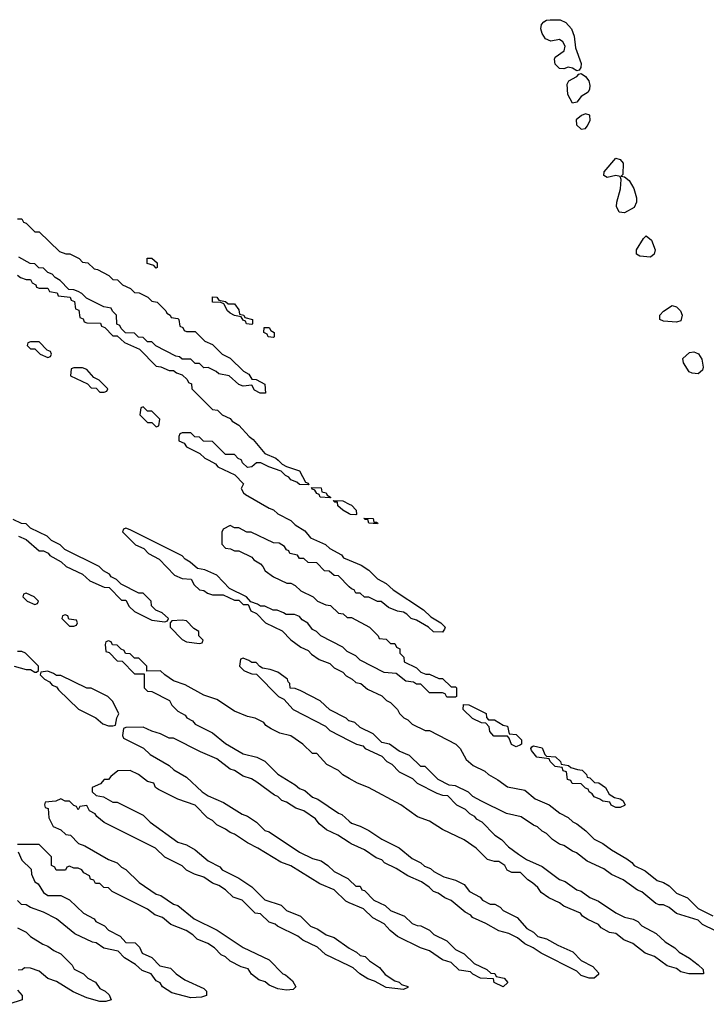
# Model space of a CAD drawing. Header units: inches. Extents: x 2769577 to 2880010, y 685631 to 825129.
# Tile 84 of 155: x 2788480 to 2791647, y 757489 to 762033. Entities that reach past the tile are written whole.
import ezdxf

# ---------------------------------------------------------------- set-up
doc = ezdxf.new("R2010")
doc.units = ezdxf.units.IN
doc.header["$MEASUREMENT"] = 0
for name, color, linetype in [('C7785', 7, 'Continuous'), ('C7786', 7, 'Continuous'), ('C7795', 7, 'Continuous'), ('C7796', 7, 'Continuous')]:
    doc.layers.add(name, color=color, linetype=linetype)

msp = doc.modelspace()

# ---------------------------------------------------------------- linework, layer by layer
at = {"layer": 'C7785', "color": 4, "elevation": 4}
for points in [[(2789352.8, 760000), (2789383.6, 759983.6), (2789394, 759970), (2789472.7, 759932.7), (2789511.6, 759891.6), (2789502, 759870), (2789512, 759850), (2789522, 759842), (2789630, 759778), (2789650, 759771.3), (2789670, 759752), (2789730, 759722), (2789750, 759702), (2789794.4, 759674.4), (2789822, 759642), (2789890.9, 759610.9), (2789910, 759592), (2789963.6, 759563.6), (2789974, 759550), (2790000, 759538.9)], [(2789672, 760000), (2789690, 759982), (2789711.1, 759971.1), (2789770.7, 759950.7), (2789798, 759898), (2789810, 759894), (2789814, 759886), (2789770, 759888), (2789759, 759899), (2789730, 759908.7), (2789722, 759922), (2789706, 759930), (2789686, 759950), (2789629.3, 759969.3), (2789592.7, 759987.3), (2789572.7, 759987.3), (2789551.3, 759968.7), (2789530, 759966), (2789507.3, 759987.3), (2789502.7, 760000)], [(2790000, 759753.1), (2789970, 759768.7), (2789948, 759790), (2789946, 759806), (2789934, 759806), (2789926, 759814), (2789970, 759812), (2790000, 759797)], [(2788474, 759650), (2788510, 759634), (2788570, 759582), (2788590, 759582), (2788611.3, 759571.3), (2788619.6, 759559.6), (2788671.6, 759531.6), (2788694, 759510), (2788770, 759474), (2788803.6, 759443.6), (2788870, 759414), (2788892.7, 759412.7), (2788950, 759354), (2788970, 759354), (2788985.4, 759325.4), (2789010, 759302), (2789090, 759262), (2789150, 759254), (2789162, 759258), (2789166, 759270), (2789136.4, 759296.4), (2789107.3, 759307.3), (2789088.4, 759328.4), (2789086, 759350), (2789050, 759386), (2789030, 759386), (2788947.3, 759427.3), (2788926, 759450), (2788902, 759462), (2788894.6, 759474.6), (2788866, 759490), (2788846, 759510), (2788688.4, 759588.4), (2788666, 759610), (2788626, 759630), (2788606, 759650), (2788530, 759686), (2788510, 759706), (2788488, 759708), (2788450, 759726)], [(2790000, 759113), (2789990, 759118), (2789970, 759138), (2789869.1, 759189.1), (2789848.9, 759208.9), (2789830, 759218), (2789808.4, 759248.4), (2789783.1, 759263.1), (2789770, 759278), (2789747.3, 759287.3), (2789708.4, 759288.4), (2789696.4, 759296.4), (2789667.3, 759307.3), (2789648.4, 759308.4), (2789610, 759326), (2789590, 759326), (2789576.4, 759336.4), (2789546, 759346), (2789526, 759370), (2789447.3, 759407.3), (2789388.9, 759468.9), (2789334.6, 759494.6), (2789300.4, 759500.4), (2789266, 759530), (2789243.1, 759543.1), (2789230, 759558), (2788990, 759678), (2788970, 759686), (2788958, 759682), (2788954, 759670), (2789014, 759610), (2789052.7, 759592.7), (2789074, 759570), (2789123.6, 759543.6), (2789194, 759470), (2789230, 759454), (2789271.3, 759451.3), (2789285.4, 759425.4), (2789310, 759402), (2789330, 759398), (2789346, 759386), (2789370, 759378), (2789418, 759378), (2789470, 759354), (2789490, 759354), (2789510, 759334), (2789534, 759334), (2789545.4, 759305.4), (2789572.7, 759292.7), (2789614, 759250), (2789690, 759212), (2789730.9, 759170.9), (2789776.9, 759136.9), (2789810, 759122), (2789825.4, 759105.4), (2789861, 759081), (2789910, 759062), (2789930, 759042), (2789970, 759022), (2789985.4, 759005.4), (2790000, 758997.6)], [(2790000, 759416), (2789950, 759466), (2789930, 759468), (2789907.3, 759487.3), (2789886, 759490), (2789850, 759526), (2789810, 759528), (2789790, 759546), (2789770, 759546), (2789762, 759562), (2789726, 759570), (2789722, 759582), (2789710, 759586), (2789702, 759602), (2789676.4, 759616.4), (2789650, 759618), (2789547.3, 759667.3), (2789528.4, 759668.4), (2789490, 759688), (2789470, 759688), (2789450, 759698), (2789418, 759682), (2789412.7, 759667.3), (2789412.7, 759612.7), (2789430, 759594), (2789451.6, 759591.6), (2789470, 759582), (2789490, 759582), (2789550, 759552), (2789559.6, 759539.6), (2789590, 759522), (2789602, 759510), (2789612, 759490), (2789650, 759462), (2789712.7, 759432.7), (2789730, 759432), (2789750, 759422), (2789776.9, 759396.9), (2789834, 759370), (2789854, 759350), (2789892.7, 759332.7), (2789914, 759330), (2789950, 759294), (2789971.6, 759291.6), (2789990, 759274), (2790000, 759274)], [(2790000, 758531.6), (2789970, 758548.7), (2789950, 758568), (2789896.4, 758596.4), (2789850, 758646), (2789830, 758646), (2789786, 758690), (2789730, 758728), (2789680.4, 758740.4), (2789640.4, 758760.4), (2789615.3, 758775.3), (2789606, 758790), (2789566, 758810), (2789530, 758818), (2789470, 758842), (2789390, 758895.3), (2789330, 758915.3), (2789243.1, 758963.1), (2789190, 758982), (2789149.1, 759009.1), (2789130, 759028), (2789066, 759026), (2789066, 759050), (2789030, 759086), (2789010, 759086), (2788990, 759106), (2788967.3, 759107.3), (2788962, 759122), (2788947.3, 759127.3), (2788930, 759146), (2788907.3, 759147.3), (2788902, 759162), (2788890, 759166), (2788878, 759162), (2788874, 759150), (2788878, 759118), (2788892.7, 759112.7), (2788930, 759074), (2788952.7, 759072.7), (2789010, 759014), (2789054, 759014), (2789054, 758950), (2789070, 758934), (2789090, 758932), (2789170.9, 758890.9), (2789182, 758870), (2789210, 758842), (2789243.6, 758823.6), (2789251.6, 758811.6), (2789276.9, 758796.9), (2789290, 758782), (2789370, 758742), (2789430, 758692), (2789510, 758644.7), (2789574, 758630), (2789610.9, 758610.9), (2789671.1, 758551.1), (2789750, 758502), (2789770, 758484.7), (2789795.3, 758475.3), (2789830, 758444.7), (2789855.3, 758435.3), (2789950, 758371.3), (2789965.4, 758365.4), (2790000, 758333.8)], [(2788454, 759050), (2788510, 759034), (2788530, 759034), (2788550, 759022), (2788558, 759022), (2788566, 759030), (2788566, 759050), (2788506, 759110), (2788490, 759118), (2788470, 759118)], [(2790000, 758797.4), (2789998, 758798), (2789986, 758810), (2789910, 758848), (2789866, 758890), (2789776.4, 758936.4), (2789750, 758946), (2789727.3, 758947.3), (2789726, 758970), (2789718, 758978), (2789715.3, 758990), (2789670, 759022), (2789634.6, 759034.6), (2789600.4, 759040.4), (2789587.3, 759047.3), (2789570, 759066), (2789550, 759066), (2789536.4, 759076.4), (2789510, 759086), (2789498, 759082), (2789494, 759050), (2789514, 759030), (2789530, 759022), (2789550, 759014), (2789572.7, 759012.7), (2789674, 758910), (2789698, 758898), (2789742, 758850), (2789890, 758772), (2789910, 758752), (2790000, 758707)], [(2790000, 758235.2), (2789948, 758270), (2789894.6, 758294.6), (2789862, 758322), (2789844.7, 758344.7), (2789790, 758382), (2789753.6, 758393.6), (2789710, 758422), (2789689.1, 758429.1), (2789670, 758448), (2789654.6, 758454.6), (2789573.6, 758513.6), (2789548.9, 758528.9), (2789510, 758542), (2789470, 758568.7), (2789450, 758574), (2789390, 758622), (2789313.6, 758653.6), (2789190, 758718), (2789170, 758718), (2789130, 758738), (2789088.9, 758748.9), (2789050, 758768), (2788970, 758766), (2788958, 758762), (2788954, 758730), (2788958, 758718), (2789050.9, 758670.9), (2789082, 758642), (2789170, 758591.3), (2789191.1, 758571.1), (2789250, 758538), (2789322, 758470), (2789350, 758451.3), (2789419.8, 758419.8), (2789506.4, 758366.4), (2789530, 758358), (2789572, 758330), (2789611.1, 758291.1), (2789630, 758284.7), (2789770, 758191.3), (2789830, 758162), (2789870, 758151.3), (2789902, 758130), (2789930, 758102), (2789994, 758070), (2790000, 758064)], [(2790000, 757958.1), (2789984.7, 757964.7), (2789930, 758018), (2789864.7, 758044.7), (2789730, 758128), (2789684.7, 758144.7), (2789578, 758210), (2789530, 758234), (2789470, 758274), (2789450, 758282), (2789430, 758298), (2789390, 758318), (2789370, 758338), (2789346, 758350), (2789290, 758408), (2789210, 758435.3), (2789120.2, 758480.2), (2789106, 758490), (2789098, 758510), (2789070, 758518), (2789028, 758550), (2788990, 758568.7), (2788932.7, 758567.3), (2788899.6, 758540.4), (2788890, 758526), (2788870, 758526), (2788852.7, 758507.3), (2788814, 758490), (2788814, 758470), (2788832.7, 758452.7), (2788866.4, 758446.4), (2788910, 758422), (2788930, 758422), (2789050, 758362), (2789082, 758330), (2789210, 758238), (2789250, 758224.7), (2789290, 758202), (2789350, 758152), (2789403.6, 758123.6), (2789414, 758110), (2789490, 758072), (2789550, 758032), (2789610, 757972), (2789686, 757946), (2789710, 757922), (2789775.3, 757895.3), (2789822, 757850), (2789855.3, 757835.3), (2789894, 757810), (2789930, 757798), (2790000, 757749)], [(2790000, 757666.6), (2789890, 757719), (2789853.6, 757753.6), (2789785.6, 757785.6), (2789763.1, 757803.1), (2789669.3, 757849.3), (2789659, 757859), (2789630, 757868.7), (2789590, 757906), (2789566, 757910), (2789506, 757970), (2789464, 757984), (2789430, 758018), (2789398, 758038), (2789370, 758048.7), (2789330, 758075.3), (2789286, 758090), (2789250, 758108), (2789230, 758128), (2789150, 758168), (2789106, 758210), (2788870, 758328.7), (2788836.4, 758356.4), (2788828.4, 758368.4), (2788802, 758382), (2788790, 758406), (2788758, 758402), (2788750, 758386), (2788742, 758402), (2788730, 758406), (2788710, 758426), (2788690, 758426), (2788670, 758438), (2788647.3, 758427.3), (2788598, 758422), (2788594, 758410), (2788598, 758398), (2788612, 758392), (2788614, 758350), (2788634, 758310), (2788670, 758294), (2788692.7, 758272.7), (2788714, 758270), (2788751.1, 758231.1), (2788779.8, 758219.8), (2788890, 758158), (2788930, 758142), (2788950, 758122), (2788970, 758112), (2789031.6, 758051.6), (2789110, 757998), (2789130.9, 757990.9), (2789190, 757952), (2789210, 757944.7), (2789284, 757884), (2789390.9, 757830.9), (2789510, 757752), (2789630, 757694), (2789694, 757630), (2789705.4, 757625.4), (2789738, 757598), (2789754, 757570), (2789742, 757558), (2789710, 757554), (2789670, 757561.2), (2789630, 757578), (2789612.9, 757592.9), (2789582.7, 757602.7), (2789548.9, 757628.9), (2789533.2, 757653.2), (2789502, 757662), (2789450, 757688), (2789430, 757708), (2789410, 757718), (2789378, 757750), (2789348, 757770), (2789298, 757790), (2789278, 757810), (2789248, 757830), (2789177.2, 757857.2), (2789138, 757890), (2789102.7, 757902.7), (2789070, 757928), (2788906, 758010), (2788890, 758026), (2788868.7, 758028.7), (2788850, 758046), (2788830, 758046), (2788822, 758062), (2788807.3, 758067.3), (2788802, 758082), (2788775.3, 758095.3), (2788766, 758110), (2788750, 758118), (2788730, 758118), (2788710, 758126), (2788698, 758122), (2788691.6, 758108.4), (2788648.4, 758108.4), (2788642, 758122), (2788626, 758130), (2788626, 758170), (2788570, 758226), (2788470, 758226)], [(2788472.7, 758192.7), (2788490, 758154), (2788532.7, 758112.7), (2788534, 758090), (2788550, 758054), (2788564.7, 758044.7), (2788590, 758004.7), (2788610, 757992), (2788670, 757992), (2788710, 757972), (2788774, 757910), (2788823.6, 757883.6), (2788831.6, 757871.6), (2788870.9, 757850.9), (2788890, 757832), (2788943.6, 757803.6), (2788970, 757774), (2789012.7, 757772.7), (2789032.7, 757752.7), (2789045.4, 757725.4), (2789090, 757704.7), (2789126.8, 757666.8), (2789176, 757656), (2789202, 757630), (2789242, 757602), (2789330, 757562), (2789342, 757550), (2789342, 757530), (2789318, 757522), (2789270, 757519.3), (2789182, 757542), (2789138, 757570), (2789128.4, 757588.4), (2789110, 757598), (2789086, 757630), (2789044.7, 757644.7), (2789013.6, 757673.6), (2788963.2, 757703.2), (2788934, 757734), (2788868.4, 757748.4), (2788832.9, 757772.9), (2788815.3, 757775.3), (2788734.6, 757814.6), (2788650, 757884), (2788590, 757914), (2788530, 757935.3), (2788510, 757948), (2788489, 757949), (2788470, 757968)], [(2788470, 757842), (2788510, 757822), (2788530, 757802), (2788586.4, 757766.4), (2788610, 757758), (2788636.9, 757736.9), (2788670, 757722), (2788722, 757670), (2788731.6, 757651.6), (2788774, 757630), (2788794, 757610), (2788830, 757592), (2788850, 757562), (2788874, 757550), (2788892.7, 757532.7), (2788902, 757510), (2788878, 757502), (2788850, 757502.7), (2788790, 757519.3), (2788726.8, 757546.8), (2788650, 757594), (2788609, 757609), (2788570, 757642), (2788530, 757655.3), (2788502, 757658), (2788491.6, 757648.4), (2788472.7, 757647.3)], [(2788470, 757554), (2788492, 757530), (2788490.9, 757509.1), (2788430, 757489.2)]]:
    msp.add_lwpolyline(points, dxfattribs=at)
for points in [[(2789910, 759826), (2789866, 759830), (2789862, 759842), (2789850, 759846), (2789842, 759862), (2789830, 759866), (2789826, 759874), (2789870, 759872), (2789874, 759854), (2789894, 759850), (2789898, 759838), (2789914, 759830), (2789914, 759826)], [(2788510, 759386), (2788498, 759382), (2788494, 759370), (2788514, 759350), (2788550, 759334), (2788562, 759338), (2788566, 759350), (2788546, 759370)], [(2788690, 759286), (2788678, 759282), (2788674, 759270), (2788710, 759234), (2788730, 759234), (2788742, 759238), (2788746, 759250), (2788742, 759262), (2788706, 759266), (2788702, 759282)], [(2789230, 759262), (2789182, 759258), (2789174, 759250), (2789174, 759230), (2789230, 759172), (2789250, 759162), (2789310, 759154), (2789322, 759158), (2789326, 759170), (2789306, 759190), (2789306, 759210), (2789283.1, 759223.1), (2789250, 759258)], [(2788610, 759026), (2788578, 759022), (2788574, 759010), (2788594, 758990), (2788618, 758978), (2788630, 758962), (2788650, 758954), (2788659.6, 758939.6), (2788751.6, 758851.6), (2788831.6, 758811.6), (2788863.6, 758783.6), (2788890, 758774), (2788910, 758774), (2788922, 758778), (2788928.4, 758811.6), (2788938, 758830), (2788910, 758886), (2788886, 758910), (2788810, 758948), (2788790, 758948), (2788670, 759006), (2788650, 759006), (2788636.4, 759016.4)]]:
    msp.add_lwpolyline(points, close=True, dxfattribs=at)
at = {"layer": 'C7786', "color": 4, "elevation": 4}
for points in [[(2788470, 761114), (2788490, 761114), (2788498, 761098), (2788510, 761094), (2788550, 761054), (2788570, 761054), (2788663.6, 760963.6), (2788692.7, 760952.7), (2788711.6, 760951.6), (2788754, 760930), (2788770, 760914), (2788794, 760910), (2788823.6, 760883.6), (2788839.6, 760879.6), (2788891.6, 760851.6), (2788910, 760834), (2788931.6, 760831.6), (2788954, 760810), (2788991.6, 760791.6), (2789010, 760774), (2789031.6, 760771.6), (2789071.6, 760751.6), (2789090, 760734), (2789114, 760730), (2789154, 760690), (2789158, 760678), (2789174, 760670), (2789178, 760658), (2789210, 760654), (2789214, 760650), (2789218, 760618), (2789232.7, 760612.7), (2789238, 760598), (2789250, 760594), (2789290, 760594), (2789334, 760550), (2789370, 760534), (2789414, 760490), (2789451.1, 760471.1), (2789511.6, 760411.6), (2789536.9, 760396.9), (2789550, 760374), (2789570, 760372), (2789611.1, 760351.1), (2789614, 760310), (2789588.9, 760308.9), (2789563.1, 760323.1), (2789550, 760346), (2789510, 760342), (2789490, 760348.7), (2789446, 760390), (2789398, 760398), (2789386, 760410), (2789350, 760428), (2789330, 760426), (2789310, 760446), (2789290, 760446), (2789270, 760466), (2789230, 760466), (2789216.4, 760476.4), (2789200.4, 760480.4), (2789108.4, 760528.4), (2789090, 760546), (2789070, 760546), (2789050, 760566), (2789027.3, 760567.3), (2789010, 760586), (2788967.3, 760587.3), (2788947.3, 760607.3), (2788942, 760622), (2788927.3, 760627.3), (2788926, 760670), (2788907.3, 760687.3), (2788902, 760702), (2788868.4, 760708.4), (2788788.4, 760748.4), (2788766, 760770), (2788750, 760778), (2788730, 760786), (2788707.3, 760787.3), (2788666, 760830), (2788643.1, 760843.1), (2788630, 760858), (2788610, 760866), (2788590, 760886), (2788568.4, 760888.4), (2788550, 760906), (2788528.4, 760908.4), (2788476.4, 760936.4)], [(2788470, 760854), (2788483.6, 760843.6), (2788510, 760834), (2788530, 760834), (2788538, 760818), (2788554, 760810), (2788558, 760798), (2788570, 760794), (2788610, 760794), (2788618, 760778), (2788652.7, 760772.7), (2788658, 760758), (2788712.7, 760752.7), (2788718, 760738), (2788732.7, 760732.7), (2788738, 760698), (2788752.7, 760692.7), (2788758, 760658), (2788772.7, 760652.7), (2788778, 760638), (2788790, 760634), (2788852.7, 760632.7), (2788858, 760618), (2788872.7, 760612.7), (2788910, 760574), (2788930, 760574), (2788963.6, 760543.6), (2789032.7, 760512.7), (2789110, 760434), (2789131.6, 760431.6), (2789170, 760414), (2789190, 760414), (2789203.6, 760403.6), (2789230, 760394), (2789252.7, 760372.7), (2789258, 760358), (2789272.7, 760352.7), (2789274, 760330), (2789370, 760234), (2789391.6, 760231.6), (2789414, 760210), (2789450, 760192), (2789459.6, 760179.6), (2789490, 760162), (2789538, 760110), (2789556.3, 760096.3), (2789610, 760031.3), (2789662, 760010), (2789672, 760000)], [(2789502.7, 760000), (2789502, 760002), (2789487.3, 760007.3), (2789470, 760026), (2789430, 760026), (2789370, 760086), (2789328.4, 760088.4), (2789310, 760106), (2789287.3, 760107.3), (2789270, 760126), (2789230, 760126), (2789218, 760122), (2789214, 760110), (2789214, 760090), (2789238, 760078), (2789250, 760062), (2789311.6, 760031.6), (2789334, 760010), (2789352.8, 760000)]]:
    msp.add_lwpolyline(points, dxfattribs=at)
for points in [[(2789110, 760886), (2789098, 760898), (2789067.3, 760907.3), (2789067.3, 760932.7), (2789090, 760932), (2789114, 760910), (2789114, 760890)], [(2789442, 760722), (2789470, 760722), (2789490, 760694), (2789494, 760674), (2789514, 760670), (2789518, 760658), (2789554, 760650), (2789554, 760630), (2789550, 760626), (2789526, 760630), (2789522, 760642), (2789510, 760646), (2789502, 760662), (2789470, 760668), (2789450, 760678), (2789438, 760690), (2789422, 760722), (2789407.3, 760727.3), (2789369.1, 760729.1), (2789370, 760754), (2789390, 760752), (2789398, 760738), (2789430, 760732)], [(2789650, 760566), (2789626, 760570), (2789622, 760582), (2789606, 760590), (2789607.3, 760612.7), (2789630, 760612), (2789638, 760598), (2789654, 760590), (2789654, 760570)], [(2788570, 760546), (2788530, 760546), (2788518, 760542), (2788514, 760530), (2788530, 760514), (2788550, 760514), (2788574, 760490), (2788610, 760474), (2788622, 760478), (2788626, 760490), (2788622, 760502), (2788607.3, 760507.3)], [(2788770, 760426), (2788730, 760426), (2788718, 760422), (2788714, 760390), (2788792.7, 760352.7), (2788810, 760334), (2788832.7, 760332.7), (2788850, 760314), (2788870, 760314), (2788882, 760318), (2788886, 760330), (2788846, 760370), (2788822, 760382), (2788790, 760418)], [(2789050, 760246), (2789038, 760242), (2789034, 760210), (2789070, 760174), (2789090, 760174), (2789110, 760154), (2789122, 760158), (2789126, 760190), (2789090, 760226), (2789070, 760226)]]:
    msp.add_lwpolyline(points, close=True, dxfattribs=at)
at = {"layer": 'C7795', "color": 4, "elevation": 4}
for points in [[(2790000, 759797), (2790010, 759792), (2790032, 759770), (2790034, 759750), (2790030, 759748), (2790006, 759750), (2790000, 759753.1)], [(2790000, 759538.9), (2790055.3, 759515.3), (2790090, 759492), (2790130, 759452), (2790170, 759431.3), (2790202, 759402), (2790342, 759310), (2790376.9, 759276.9), (2790422, 759250), (2790442, 759230), (2790439.6, 759220.4), (2790430, 759206), (2790388.4, 759208.4), (2790366, 759230), (2790310, 759262), (2790286, 759270), (2790266, 759290), (2790250, 759298), (2790223.1, 759303.1), (2790180.4, 759320.4), (2790147.3, 759347.3), (2790130, 759348), (2790090, 759368), (2790070, 759368), (2790050, 759386), (2790030, 759386), (2790022, 759402), (2790010, 759406), (2790000, 759416)], [(2790000, 759274), (2790010, 759274), (2790094, 759230), (2790134, 759190), (2790138, 759178), (2790170, 759174), (2790190, 759154), (2790210, 759154), (2790218, 759138), (2790234, 759130), (2790234, 759110), (2790251.6, 759091.6), (2790254, 759070), (2790310, 759042), (2790330, 759022), (2790352.7, 759012.7), (2790370, 759012), (2790412.7, 758992.7), (2790430, 758992), (2790470, 758954), (2790490, 758954), (2790494, 758950), (2790494, 758910), (2790490, 758906), (2790450, 758906), (2790442, 758922), (2790430, 758926), (2790370, 758926), (2790330, 758966), (2790310, 758966), (2790296.4, 758976.4), (2790260.4, 758980.4), (2790216.4, 759016.4), (2790160.4, 759020.4), (2790050, 759078), (2790030, 759098), (2790000, 759113)], [(2790000, 758997.6), (2790014, 758990), (2790030, 758974), (2790054, 758970), (2790083.6, 758943.6), (2790150, 758912), (2790171.1, 758891.1), (2790190, 758882), (2790222, 758850), (2790231.6, 758831.6), (2790251.3, 758811.3), (2790270, 758802), (2790290, 758782), (2790350, 758752), (2790370, 758752), (2790492, 758690), (2790512, 758670), (2790539.6, 758619.6), (2790571.1, 758591.1), (2790625.4, 758565.4), (2790642, 758550), (2790685.4, 758525.4), (2790730, 758492), (2790810, 758478), (2790856.9, 758436.9), (2790922, 758410), (2790971.1, 758371.1), (2791010, 758352), (2791031.1, 758331.1), (2791050, 758322), (2791092, 758290), (2791130, 758252), (2791170, 758232), (2791210, 758202), (2791279.8, 758159.8), (2791303.6, 758143.6), (2791314, 758130), (2791365.4, 758105.4), (2791421, 758061), (2791450, 758051.3), (2791475.3, 758035.3), (2791510, 758002), (2791559.8, 757979.8), (2791610, 757932), (2791676.9, 757896.9)], [(2791688.9, 757828.9), (2791630, 757858), (2791610, 757878), (2791510, 757908), (2791476.4, 757936.4), (2791450, 757948), (2791430, 757948), (2791414.6, 757954.6), (2791348.9, 758008.9), (2791330, 758015.3), (2791263.1, 758063.1), (2791210, 758088.7), (2791173.6, 758113.6), (2791098, 758150), (2791048.9, 758188.9), (2791030, 758195.3), (2790990, 758222), (2790970, 758228.7), (2790938, 758250), (2790910, 758278), (2790890, 758288), (2790868.9, 758308.9), (2790850, 758315.3), (2790793.6, 758353.6), (2790726, 758370), (2790610, 758426), (2790570, 758448), (2790550, 758468), (2790490, 758498), (2790460.4, 758500.4), (2790410, 758526), (2790350, 758586), (2790330, 758586), (2790278, 758638), (2790230, 758658), (2790186, 758690), (2790150, 758698), (2790110, 758738), (2790050, 758766), (2790026, 758790), (2790000, 758797.4)], [(2790000, 758707), (2790034, 758690), (2790062, 758682), (2790074, 758670), (2790150, 758634), (2790174, 758610), (2790196.9, 758596.9), (2790230, 758562), (2790291.6, 758531.6), (2790314, 758510), (2790403.6, 758463.6), (2790430, 758454), (2790452.7, 758452.7), (2790494, 758410), (2790534, 758390), (2790554, 758370), (2790576.9, 758356.9), (2790585.4, 758345.4), (2790611.1, 758331.1), (2790672, 758270), (2790702, 758250), (2790735.3, 758215.3), (2790781.4, 758181.4), (2790816.9, 758156.9), (2790890, 758124.7), (2790970, 758064.7), (2790995.3, 758055.3), (2791050, 758018), (2791070, 758011.3), (2791110, 757982), (2791150, 757964.7), (2791230, 757911.3), (2791270, 757891.3), (2791310, 757882), (2791330.9, 757870.9), (2791350, 757852), (2791415.3, 757815.3), (2791456.9, 757776.9), (2791502, 757750), (2791522, 757730), (2791570, 757702), (2791610, 757672), (2791632, 757650), (2791634, 757630), (2791566, 757630), (2791530, 757639), (2791510, 757654), (2791466.6, 757666.6), (2791408, 757710), (2791365.2, 757725.2), (2791308, 757770), (2791266, 757786), (2791230, 757815.3), (2791200.4, 757820.4), (2791162, 757842), (2791150, 757858), (2791100.2, 757880.2), (2791076.4, 757896.4), (2791066, 757910), (2790990, 757942), (2790970, 757958), (2790920.2, 757980.2), (2790885.6, 758005.6), (2790870, 758028), (2790846, 758050), (2790823.1, 758063.1), (2790790, 758098), (2790750, 758098), (2790728.9, 758108.9), (2790718, 758130), (2790690, 758148), (2790670, 758148), (2790638, 758158), (2790586, 758210), (2790530, 758248), (2790430, 758295.3), (2790370, 758334), (2790314.6, 758354.6), (2790238, 758410), (2790088.9, 758488.9), (2790038, 758510), (2790000, 758531.6)], [(2790000, 758333.8), (2790010, 758324.7), (2790050, 758311.3), (2790090.9, 758290.9), (2790150, 758252), (2790230, 758212), (2790290, 758162), (2790330, 758142), (2790346.4, 758126.4), (2790375.3, 758115.3), (2790390, 758102), (2790436.9, 758076.9), (2790490, 758062), (2790530, 758042), (2790554, 758010), (2790603.6, 757983.6), (2790614, 757970), (2790650, 757952), (2790671.3, 757951.3), (2790696.9, 757936.9), (2790710, 757922), (2790774, 757890), (2790819.6, 757839.6), (2790850, 757822), (2790870, 757802), (2790910, 757792), (2790962, 757762), (2791030.9, 757730.9), (2791070, 757692), (2791123.6, 757663.6), (2791150, 757634), (2791150, 757626), (2791130, 757609.2), (2791106, 757610), (2791070, 757622), (2791050, 757642), (2790884.7, 757724.7), (2790848, 757750), (2790810, 757768.7), (2790776.4, 757796.4), (2790736.4, 757816.4), (2790690, 757828), (2790630, 757862), (2790569.1, 757889.1), (2790560.4, 757900.4), (2790534.6, 757914.6), (2790470, 757968), (2790440.2, 757980.2), (2790410, 758002), (2790389.1, 758009.1), (2790368, 758030), (2790333.6, 758053.6), (2790270, 758082), (2790216.5, 758116.5), (2790162.7, 758142.7), (2790150, 758155.3), (2790124.7, 758164.7), (2790070, 758202), (2790009.1, 758229.1), (2790000, 758235.2)], [(2790000, 758064), (2790030, 758034), (2790050, 758034), (2790058, 758018), (2790070, 758014), (2790114, 757970), (2790165.4, 757945.4), (2790190, 757922), (2790255.3, 757895.3), (2790290, 757862), (2790312.7, 757852.7), (2790330, 757852), (2790370, 757832), (2790390, 757812), (2790450, 757782), (2790490, 757742), (2790530, 757722), (2790576.9, 757676.9), (2790634, 757650), (2790652.7, 757632.7), (2790671.6, 757631.6), (2790678, 757618), (2790714, 757610), (2790732, 757590), (2790709.5, 757569.5), (2790668, 757590), (2790666, 757606), (2790606, 757610), (2790570, 757628.7), (2790559, 757639), (2790506.6, 757646.6), (2790470, 757682), (2790430, 757694), (2790370, 757735.3), (2790329.2, 757749.2), (2790222.7, 757802.7), (2790189.3, 757829.3), (2790160.4, 757860.4), (2790109, 757889), (2790066, 757930), (2790000, 757958.1)], [(2790000, 757749), (2790010, 757742), (2790034, 757730), (2790050, 757714), (2790074, 757710), (2790094, 757690), (2790138.8, 757658.8), (2790166.4, 757626.4), (2790210, 757598), (2790230.9, 757590.9), (2790241, 757581), (2790270.9, 757570.9), (2790270, 757566), (2790250, 757558), (2790170, 757566), (2790116.5, 757596.5), (2790086, 757606), (2790049.3, 757629.3), (2790018, 757658), (2790000, 757666.6)]]:
    msp.add_lwpolyline(points, dxfattribs=at)
for points in [[(2790114, 759714), (2790126, 759714), (2790132, 759710), (2790130, 759706), (2790090, 759708.7), (2790086, 759726), (2790074, 759726), (2790068, 759732), (2790110, 759731.3)], [(2790642, 758802), (2790670, 758802), (2790710, 758778), (2790730, 758772), (2790738, 758738), (2790770, 758734), (2790794, 758710), (2790794, 758690), (2790790, 758686), (2790770, 758678), (2790748.7, 758688.7), (2790738, 758718), (2790730, 758726), (2790667.3, 758727.3), (2790648.4, 758748.4), (2790646, 758770), (2790630, 758786), (2790610, 758788), (2790568.4, 758808.4), (2790526, 758850), (2790527.3, 758872.7), (2790551.6, 758871.6), (2790631.3, 758831.3), (2790632.7, 758812.7)], [(2791230, 758398), (2791208, 758408), (2791202, 758422), (2791170, 758426), (2791156.4, 758436.4), (2791130, 758446), (2791120.4, 758460.4), (2791106, 758470), (2791102, 758482), (2791090, 758486), (2791070, 758506), (2791028.4, 758508.4), (2791022, 758522), (2791007.3, 758527.3), (2791002, 758562), (2790987.3, 758567.3), (2790982, 758582), (2790950, 758586), (2790926, 758610), (2790922, 758622), (2790866, 758630), (2790840.4, 758660.4), (2790838, 758670), (2790842, 758678), (2790850, 758682), (2790890, 758672), (2790902, 758642), (2790910, 758634), (2790951.6, 758631.6), (2790974, 758610), (2790978, 758598), (2791011.6, 758591.6), (2791022, 758582), (2791052.7, 758572.7), (2791074, 758570), (2791094, 758550), (2791098, 758538), (2791110, 758534), (2791132, 758512), (2791151, 758511), (2791182, 758490), (2791199.6, 758459.6), (2791223.6, 758443.6), (2791250, 758438), (2791262, 758430), (2791272, 758410), (2791270, 758406), (2791250, 758398)]]:
    msp.add_lwpolyline(points, close=True, dxfattribs=at)
at = {"layer": 'C7796', "color": 4}
for points, elevation in [([(2791050, 761796), (2791030, 761809.3), (2791010, 761813.6), (2790990, 761806.6), (2790970, 761807.3), (2790950, 761827.3), (2790946, 761850), (2790950, 761859.1), (2790991.3, 761888.7), (2790995.6, 761910), (2790984.5, 761930), (2790970, 761941.6), (2790930, 761933.3), (2790905, 761945), (2790889.8, 761969.8), (2790884.4, 761990), (2790886.9, 762010), (2790897.3, 762022.8), (2790909.8, 762030.3), (2790927.3, 762032.8), (2790972.7, 762032.8), (2790999.4, 762019.4), (2791024.4, 761990), (2791036.7, 761956.7), (2791043.4, 761903.4), (2791070.3, 761830), (2791068, 761812), (2791059.9, 761800.1)], 4), ([(2791030, 761647.3), (2791007.5, 761687.5), (2791005.4, 761734.6), (2791013.2, 761750), (2791049, 761770), (2791059, 761781), (2791070, 761784), (2791090, 761770.6), (2791104.9, 761750), (2791110.4, 761729.6), (2791108.3, 761711.7), (2791102, 761698), (2791070, 761678), (2791050, 761652.7)], 4), ([(2791090, 761597.6), (2791071, 761590), (2791046.8, 761570), (2791047.9, 761547.9), (2791070, 761527.3), (2791090, 761530.7), (2791098, 761542), (2791111.7, 761568.3), (2791110, 761591.8)], 8), ([(2791270, 761141.6), (2791245.2, 761145.2), (2791233.3, 761170), (2791234.7, 761190), (2791251.5, 761251.5), (2791254.6, 761294.6), (2791249.4, 761309.4), (2791230, 761314.5), (2791190, 761304.5), (2791174, 761314), (2791175.1, 761330), (2791230, 761393.4), (2791250, 761387.3), (2791263, 761370), (2791262, 761318), (2791254, 761310), (2791270, 761307.3), (2791291.3, 761291.3), (2791313.1, 761253.1), (2791324.9, 761210), (2791324.2, 761190), (2791314.1, 761165.9)], 4), ([(2791390, 760936.3), (2791341.1, 760941.1), (2791324.5, 760950), (2791324.2, 760970), (2791356.9, 761023.1), (2791370, 761034.8), (2791394.8, 761014.8), (2791410.3, 760970), (2791406.4, 760950)], 4), ([(2791510, 760636.3), (2791450, 760641.6), (2791433.2, 760650), (2791432.3, 760670), (2791450, 760687.7), (2791490, 760714), (2791510, 760708.2), (2791528.2, 760690), (2791536, 760670), (2791530, 760643.7)], 4), ([(2791610, 760398.4), (2791581.4, 760401.4), (2791567.8, 760407.8), (2791541.6, 760450), (2791538, 760470), (2791570, 760497.1), (2791590, 760500.4), (2791597.4, 760497.4), (2791610.3, 760490.3), (2791626.4, 760466.4), (2791633.1, 760430), (2791630, 760415.3)], 4)]:
    msp.add_lwpolyline(points, close=True, dxfattribs=dict(at, elevation=elevation))

doc.saveas('drawing.dxf')
